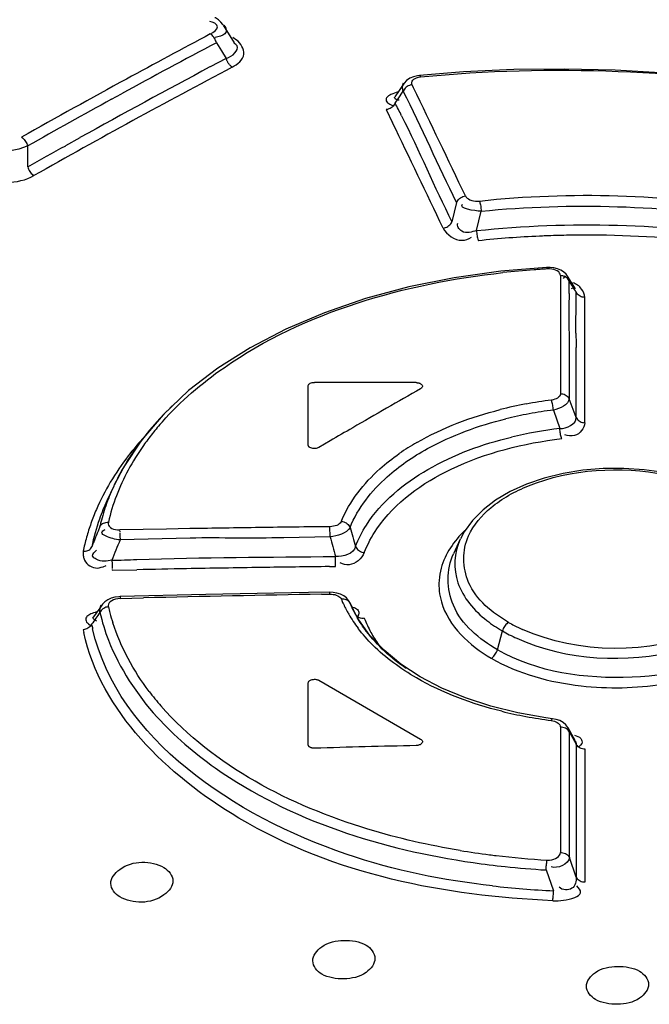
# Model space of a CAD drawing. Header units: inches. Extents: x 0 to 117, y 0 to 83.
# Tile 39 of 74: x 98.663 to 99.059, y 26.139 to 26.759. Entities that reach past the tile are written whole.
import ezdxf

# ---------------------------------------------------------------- set-up
doc = ezdxf.new("R2010")
doc.units = ezdxf.units.IN
doc.header["$LTSCALE"] = 6.431102
doc.header["$MEASUREMENT"] = 0
doc.layers.get('0').update_dxf_attribs({"linetype": 'CONTINUOUS'})

msp = doc.modelspace()

# ---------------------------------------------------------------- linework, layer by layer
at = {"color": 7, "linetype": 'CONTINUOUS'}
for p, q in [((98.79057, 26.7551), (98.79753, 26.744)), ((98.78727, 26.74767), (98.78546, 26.74732)), ((98.78632, 26.74406), (98.78958, 26.73887)), ((98.79893, 26.74575), (98.79658, 26.74731)), ((98.78958, 26.73887), (98.79251, 26.7342)), ((98.79251, 26.7342), (98.78229, 26.72878)), ((98.94171, 26.72565), (98.91399, 26.72344)), ((98.90594, 26.72023), (98.9045, 26.71858)), ((98.90449, 26.71857), (98.89868, 26.71)), ((98.90058, 26.70871), (98.90384, 26.71351)), ((98.91037, 26.71564), (98.90942, 26.71761)), ((98.72036, 26.70847), (98.72656, 26.71187)), ((98.89875, 26.70603), (98.90058, 26.70871)), ((98.89317, 26.70194), (98.89715, 26.69369)), ((98.89539, 26.70537), (98.89701, 26.70453)), ((98.69148, 26.67928), (98.7005, 26.6843)), ((98.66759, 26.66584), (98.66758, 26.67907)), ((98.93747, 26.64353), (98.93449, 26.63141)), ((98.95001, 26.62578), (98.9529, 26.63803)), ((98.99399, 26.60265), (98.96535, 26.60027)), ((99.00281, 26.59745), (99.00281, 26.58927)), ((99.00571, 26.5973), (99.00453, 26.59564)), ((99.01216, 26.5892), (99.00724, 26.59714)), ((99.00281, 26.58927), (99.0028, 26.58107)), ((99.01076, 26.58978), (99.00953, 26.58918)), ((99.00817, 26.58613), (99.00811, 26.57809)), ((99.01253, 26.56122), (99.01269, 26.58366)), ((99.01273, 26.58737), (99.0127, 26.587)), ((99.01811, 26.54891), (99.01809, 26.58376)), ((99.0028, 26.58107), (99.0028, 26.57285)), ((99.0028, 26.57285), (99.0028, 26.56462)), ((99.0028, 26.56462), (99.0028, 26.55637)), ((99.00817, 26.56153), (99.0083, 26.55302)), ((99.0028, 26.55637), (99.0028, 26.5481)), ((99.0083, 26.55302), (99.00826, 26.52001)), ((99.01268, 26.50813), (99.01262, 26.55228)), ((99.0028, 26.5481), (99.00279, 26.52321)), ((99.01814, 26.50493), (99.01811, 26.54891)), ((98.84404, 26.49088), (98.84404, 26.52802)), ((98.76884, 26.52507), (98.75281, 26.50996)), ((99.01268, 26.50813), (99.00826, 26.52001)), ((98.75281, 26.50996), (98.73917, 26.49394)), ((98.99833, 26.51286), (99.00241, 26.50121)), ((98.73917, 26.49394), (98.72802, 26.47717)), ((98.85788, 26.49346), (98.85076, 26.48929)), ((98.72802, 26.47717), (98.72182, 26.46525)), ((99.06806, 26.47348), (99.0554, 26.47529)), ((98.72172, 26.46502), (98.71744, 26.45576)), ((98.98145, 26.46626), (98.97119, 26.4616)), ((98.97119, 26.4616), (98.96201, 26.4562)), ((98.71297, 26.43955), (98.71183, 26.4367)), ((98.75495, 26.43797), (98.72559, 26.4374)), ((98.72559, 26.43689), (98.72559, 26.4363)), ((98.76963, 26.43823), (98.75495, 26.43797)), ((98.8578, 26.43314), (98.85775, 26.43947)), ((98.72563, 26.43346), (98.72568, 26.43111)), ((98.76971, 26.43231), (98.72568, 26.43111)), ((98.8578, 26.43314), (98.82864, 26.43249)), ((98.93971, 26.43156), (98.93549, 26.42242)), ((98.72058, 26.41834), (98.72063, 26.416)), ((98.86132, 26.41758), (98.86129, 26.42073)), ((98.86134, 26.4144), (98.86132, 26.41758)), ((98.715, 26.4143), (98.71687, 26.41507)), ((98.72069, 26.41257), (98.72069, 26.41206)), ((98.72069, 26.41206), (98.73631, 26.41239)), ((98.85751, 26.41435), (98.86134, 26.4144)), ((98.77962, 26.39673), (98.72581, 26.39546)), ((98.84428, 26.39797), (98.77962, 26.39673)), ((98.8577, 26.39819), (98.84428, 26.39797)), ((98.85237, 26.39695), (98.85768, 26.39704)), ((98.85768, 26.39704), (98.8577, 26.39819)), ((98.72578, 26.39426), (98.74043, 26.39463)), ((98.8703, 26.39171), (98.87044, 26.39138)), ((98.87174, 26.38841), (98.87045, 26.39138)), ((98.87045, 26.39138), (98.87233, 26.38743)), ((98.71289, 26.38828), (98.70846, 26.3818)), ((98.71416, 26.39012), (98.71289, 26.38828)), ((98.87181, 26.38826), (98.87174, 26.38841)), ((98.87584, 26.38079), (98.8718, 26.38826)), ((98.87233, 26.38743), (98.87386, 26.38427)), ((98.87366, 26.38471), (98.87385, 26.38427)), ((98.87598, 26.38501), (98.87563, 26.38394)), ((98.70578, 26.37837), (98.70719, 26.37736)), ((98.87563, 26.38394), (98.87499, 26.38295)), ((98.88292, 26.37103), (98.87584, 26.38079)), ((98.9631, 26.36206), (98.96624, 26.37384)), ((98.91459, 26.34507), (98.90239, 26.35305)), ((98.84405, 26.30234), (98.84404, 26.34097)), ((98.85077, 26.3428), (98.9148, 26.30584)), ((98.92822, 26.33793), (98.91459, 26.34507)), ((98.9431, 26.33171), (98.92822, 26.33793)), ((98.95907, 26.32648), (98.9431, 26.33171)), ((98.97593, 26.32229), (98.95907, 26.32648)), ((98.99349, 26.3192), (98.97593, 26.32229)), ((98.99786, 26.31861), (98.99349, 26.3192)), ((99.00273, 26.31329), (99.00273, 26.30458)), ((99.0076, 26.31287), (99.00767, 26.31275)), ((99.01208, 26.30494), (99.00761, 26.31285)), ((99.0084, 26.30566), (99.0084, 26.31017)), ((99.00273, 26.30458), (99.00273, 26.29586)), ((99.0084, 26.30146), (99.0084, 26.30566)), ((99.00844, 26.23128), (99.0084, 26.30146)), ((99.01264, 26.30312), (99.01263, 26.30267)), ((99.01263, 26.30267), (99.01263, 26.29344)), ((99.01542, 26.30207), (99.01445, 26.30117)), ((99.01615, 26.30307), (99.01542, 26.30207)), ((99.01829, 26.29803), (99.01829, 26.29953)), ((99.01834, 26.21591), (99.01829, 26.29803)), ((99.00273, 26.29586), (99.00272, 26.28712)), ((99.01263, 26.29344), (99.01263, 26.2842)), ((99.00272, 26.28712), (99.00272, 26.27837)), ((99.01263, 26.2842), (99.01261, 26.21901)), ((99.00272, 26.27837), (99.00271, 26.23438)), ((99.01261, 26.21901), (99.00844, 26.23128)), ((98.99377, 26.22343), (98.99842, 26.21034))]:
    msp.add_line(p, q, dxfattribs=at)
for points in [[(98.79062, 26.75503), (98.79032, 26.75547), (98.78907, 26.757), (98.78754, 26.75838), (98.78576, 26.75961), (98.78543, 26.7598)], [(98.78632, 26.74406), (98.78611, 26.7448), (98.78583, 26.74554), (98.78549, 26.74627), (98.78509, 26.74695), (98.78466, 26.74758), (98.78417, 26.74817), (98.78364, 26.74872), (98.78307, 26.74918), (98.7825, 26.74956)], [(98.7938, 26.73119), (98.79361, 26.73151), (98.79342, 26.73183), (98.79325, 26.73216), (98.79309, 26.73249), (98.79295, 26.73283), (98.79281, 26.73317), (98.7927, 26.73351), (98.79259, 26.73386), (98.79251, 26.7342)], [(98.79631, 26.7287), (98.79601, 26.72889), (98.79571, 26.7291), (98.79541, 26.72934), (98.79512, 26.7296), (98.79484, 26.72988), (98.79456, 26.73018), (98.7943, 26.73051), (98.79404, 26.73084), (98.7938, 26.73119)], [(99.13257, 26.71827), (99.10094, 26.72213), (99.06911, 26.72496), (99.03717, 26.72675), (99.00522, 26.72747), (98.97337, 26.72711), (98.94171, 26.72565)], [(98.914, 26.72344), (98.9129, 26.7233), (98.91028, 26.72267), (98.90794, 26.72165), (98.90594, 26.72023)], [(98.90942, 26.71761), (98.90919, 26.71841), (98.90919, 26.71916), (98.90939, 26.71985), (98.90984, 26.7205), (98.9105, 26.72109), (98.91133, 26.72159), (98.91231, 26.72199), (98.91347, 26.72229), (98.91479, 26.7225)], [(98.914, 26.72344), (98.91406, 26.72343), (98.91423, 26.72335), (98.91441, 26.72316), (98.9146, 26.72288), (98.91479, 26.7225)], [(98.90942, 26.71761), (98.90862, 26.71746), (98.90783, 26.71722), (98.90705, 26.71689), (98.90634, 26.71648), (98.9057, 26.71601), (98.90511, 26.71546), (98.90458, 26.71485), (98.90416, 26.71419), (98.90384, 26.71351)], [(98.89875, 26.70603), (98.89843, 26.70536), (98.89801, 26.70471), (98.8975, 26.7041), (98.89691, 26.70356), (98.89627, 26.70308), (98.89557, 26.70267), (98.89479, 26.70233), (98.89398, 26.70208), (98.89317, 26.70194)], [(98.66368, 26.68452), (98.66424, 26.68415), (98.6648, 26.68369), (98.66534, 26.68316), (98.66584, 26.68257), (98.66629, 26.68194), (98.6667, 26.68126), (98.66706, 26.68054), (98.66735, 26.6798), (98.66758, 26.67907)], [(98.66759, 26.66584), (98.66781, 26.6651), (98.66811, 26.66436), (98.66847, 26.66365), (98.66887, 26.66297), (98.66933, 26.66234), (98.66982, 26.66175), (98.67035, 26.66122), (98.67091, 26.66076), (98.67148, 26.66039)], [(98.93746, 26.64353), (98.93778, 26.6442), (98.93821, 26.64485), (98.93872, 26.64546), (98.93931, 26.646), (98.93994, 26.64647), (98.94065, 26.64688), (98.94141, 26.64721), (98.9422, 26.64745), (98.943, 26.6476)], [(98.943, 26.6476), (98.94346, 26.64689), (98.94408, 26.64626), (98.94485, 26.64571), (98.94582, 26.64523), (98.94695, 26.64483), (98.94812, 26.64455), (98.9493, 26.64439), (98.95053, 26.64435), (98.95181, 26.64441)], [(98.95181, 26.64441), (98.95198, 26.64393), (98.95215, 26.64334), (98.95231, 26.64269), (98.95245, 26.64198), (98.95258, 26.64125), (98.95269, 26.64046), (98.95278, 26.63964), (98.95285, 26.63883), (98.9529, 26.63803)], [(98.92896, 26.62734), (98.92976, 26.62749), (98.93055, 26.62773), (98.93131, 26.62806), (98.93201, 26.62847), (98.93265, 26.62894), (98.93323, 26.62948), (98.93375, 26.63009), (98.93417, 26.63074), (98.93449, 26.63141)], [(98.95001, 26.62578), (98.95006, 26.62499), (98.95014, 26.62418), (98.95023, 26.62337), (98.95035, 26.62259), (98.95048, 26.62186), (98.95064, 26.62115), (98.9508, 26.62049), (98.95098, 26.6199), (98.95117, 26.61941)], [(98.99866, 26.60238), (98.99623, 26.60266), (98.99399, 26.60265)], [(98.99447, 26.60166), (98.99436, 26.60205), (98.99425, 26.60235), (98.99414, 26.60255), (98.99403, 26.60265), (98.99399, 26.60265)], [(99.00281, 26.59745), (99.00265, 26.59831), (99.00227, 26.59908), (99.00166, 26.59976), (99.00079, 26.60038), (98.99971, 26.60091), (98.99852, 26.6013), (98.99727, 26.60155), (98.99592, 26.60167), (98.99447, 26.60166)], [(99.00298, 26.60094), (99.00092, 26.6018), (98.99866, 26.60238)], [(98.96535, 26.60027), (98.93589, 26.59613), (98.90741, 26.59036), (98.88012, 26.58301), (98.85426, 26.57413), (98.83002, 26.5638), (98.80759, 26.55211), (98.78715, 26.53917), (98.76884, 26.52507)], [(99.00821, 26.59422), (99.00789, 26.59482), (99.00748, 26.59538), (99.00698, 26.59589), (99.00641, 26.59633), (99.00579, 26.59671), (99.0051, 26.59701), (99.00436, 26.59724), (99.00359, 26.59739), (99.00281, 26.59745)], [(99.00727, 26.59708), (99.00628, 26.59843), (99.00478, 26.59981), (99.00298, 26.60094)], [(99.00849, 26.59364), (99.00816, 26.59513), (99.00741, 26.59685), (99.00727, 26.59708)], [(99.01809, 26.58376), (99.01731, 26.58383), (99.01654, 26.58397), (99.01579, 26.58421), (99.01511, 26.58451), (99.01449, 26.58488), (99.01392, 26.58533), (99.01342, 26.58584), (99.01301, 26.5864), (99.0127, 26.587)], [(98.84404, 26.52802), (98.84411, 26.52842), (98.84428, 26.52879), (98.84454, 26.52912), (98.84491, 26.52944), (98.84537, 26.52972), (98.84591, 26.52995), (98.84652, 26.53012), (98.84721, 26.53023), (98.84798, 26.53029)], [(98.91201, 26.53012), (98.91236, 26.53011), (98.9127, 26.53008), (98.91303, 26.53004), (98.91336, 26.52998), (98.91367, 26.5299), (98.91398, 26.52981), (98.91426, 26.5297), (98.91454, 26.52958), (98.91479, 26.52945)], [(98.91479, 26.52945), (98.91523, 26.52913), (98.91557, 26.52881), (98.9158, 26.52846), (98.91592, 26.52809), (98.91594, 26.52771), (98.91584, 26.52733), (98.91561, 26.52696), (98.91526, 26.52661), (98.91479, 26.52626)], [(99.00279, 26.52321), (99.00271, 26.52258), (99.00248, 26.52199), (99.00211, 26.52144), (99.0016, 26.52092), (99.00095, 26.52044), (99.00017, 26.52003), (98.99926, 26.51968), (98.99823, 26.5194), (98.99708, 26.51919)], [(99.00279, 26.52321), (99.00358, 26.52315), (99.00436, 26.52301), (99.00511, 26.52279), (99.00581, 26.52248), (99.00644, 26.52212), (99.00701, 26.52168), (99.00752, 26.52116), (99.00794, 26.5206), (99.00826, 26.52001)], [(98.99833, 26.51286), (98.99826, 26.51365), (98.99817, 26.51446), (98.99806, 26.51526), (98.99793, 26.51604), (98.99779, 26.51677), (98.99763, 26.51747), (98.99745, 26.51812), (98.99727, 26.5187), (98.99708, 26.51919)], [(99.01268, 26.50813), (99.013, 26.50753), (99.01341, 26.50697), (99.01392, 26.50646), (99.0145, 26.50602), (99.01513, 26.50565), (99.01582, 26.50535), (99.01657, 26.50512), (99.01736, 26.50498), (99.01814, 26.50493)], [(99.00356, 26.49487), (99.00339, 26.49536), (99.00322, 26.49594), (99.00306, 26.4966), (99.00291, 26.4973), (99.00278, 26.49803), (99.00266, 26.4988), (99.00256, 26.49961), (99.00247, 26.50042), (99.00241, 26.50121)], [(98.8452, 26.48926), (98.84496, 26.48941), (98.84475, 26.48957), (98.84457, 26.48974), (98.84441, 26.48991), (98.84428, 26.4901), (98.84418, 26.49029), (98.8441, 26.49048), (98.84406, 26.49068), (98.84404, 26.49088)], [(98.85076, 26.48929), (98.8502, 26.48902), (98.84961, 26.48882), (98.84899, 26.48869), (98.84833, 26.48862), (98.84763, 26.48862), (98.84697, 26.48868), (98.84635, 26.48881), (98.84576, 26.489), (98.8452, 26.48926)], [(99.0554, 26.47529), (99.04259, 26.47615), (99.02972, 26.47606), (99.01695, 26.475), (99.00451, 26.473), (98.99262, 26.47008), (98.98145, 26.46626)], [(98.96201, 26.4562), (98.95405, 26.45013), (98.94742, 26.44346), (98.9422, 26.43626), (98.93979, 26.43173)], [(98.71297, 26.43955), (98.71328, 26.4401), (98.71369, 26.44061), (98.71419, 26.44106), (98.71475, 26.44145), (98.71537, 26.44175), (98.71605, 26.44199), (98.71679, 26.44216), (98.71755, 26.44224), (98.71833, 26.44223)], [(98.71833, 26.44223), (98.71828, 26.44131), (98.71847, 26.44047), (98.71891, 26.43971), (98.71962, 26.43902), (98.72057, 26.43841), (98.72165, 26.43794), (98.72283, 26.43762), (98.72414, 26.43744), (98.72559, 26.4374)], [(98.86494, 26.4429), (98.8646, 26.44227), (98.86415, 26.4417), (98.86357, 26.44118), (98.86286, 26.44071), (98.86203, 26.4403), (98.8611, 26.43997), (98.86008, 26.43972), (98.85897, 26.43955), (98.85775, 26.43947)], [(98.86494, 26.4429), (98.86572, 26.44275), (98.86649, 26.44252), (98.86724, 26.4422), (98.86793, 26.44181), (98.86856, 26.44137), (98.86913, 26.44086), (98.86965, 26.44028), (98.87008, 26.43965), (98.8704, 26.439)], [(98.7256, 26.43564), (98.72561, 26.43494), (98.72563, 26.43346)], [(98.70251, 26.42398), (98.70328, 26.42398), (98.70404, 26.42407), (98.70477, 26.42424), (98.70545, 26.42448), (98.70606, 26.42479), (98.70663, 26.42518), (98.70713, 26.42563), (98.70755, 26.42615), (98.70786, 26.42671)], [(98.87386, 26.42699), (98.87418, 26.42635), (98.87461, 26.42574), (98.87512, 26.42517), (98.8757, 26.42466), (98.87633, 26.42422), (98.87702, 26.42383), (98.87778, 26.42352), (98.87856, 26.42329), (98.87934, 26.42315)], [(98.72063, 26.416), (98.72067, 26.41382), (98.72068, 26.41316)], [(98.85768, 26.39704), (98.85879, 26.397), (98.85984, 26.39689), (98.86082, 26.39669), (98.86175, 26.3964), (98.86262, 26.39603), (98.86337, 26.39557), (98.864, 26.39505), (98.86452, 26.39444), (98.86493, 26.39376)], [(98.86643, 26.39595), (98.86441, 26.39699), (98.86215, 26.39772), (98.8598, 26.3981), (98.8577, 26.39819)], [(98.72581, 26.39546), (98.7249, 26.39541), (98.72238, 26.39507), (98.72003, 26.39441), (98.71791, 26.39345), (98.71606, 26.39218), (98.71456, 26.39065), (98.71413, 26.39007)], [(98.72578, 26.39426), (98.72421, 26.39412), (98.72281, 26.39386), (98.72157, 26.39346), (98.72047, 26.3929), (98.71953, 26.39221), (98.71883, 26.39148), (98.71841, 26.39072), (98.71824, 26.38991), (98.71832, 26.38905)], [(98.72581, 26.39546), (98.7258, 26.39543), (98.72579, 26.39531), (98.72578, 26.39506), (98.72578, 26.39471), (98.72578, 26.39426)], [(98.87044, 26.39138), (98.87012, 26.39194), (98.8697, 26.39245), (98.86919, 26.39289), (98.86861, 26.39325), (98.86797, 26.39352), (98.86727, 26.39372), (98.86651, 26.39382), (98.86572, 26.39384), (98.86493, 26.39376)], [(98.8703, 26.39171), (98.86952, 26.39305), (98.86814, 26.39464), (98.86643, 26.39595)], [(98.71832, 26.38905), (98.71755, 26.38892), (98.7168, 26.38872), (98.71607, 26.38843), (98.7154, 26.38808), (98.71479, 26.38768), (98.71423, 26.38721), (98.71374, 26.38668), (98.71334, 26.38611), (98.71302, 26.38552)], [(98.87938, 26.38183), (98.87859, 26.38176), (98.8778, 26.38178), (98.87704, 26.3819), (98.87633, 26.3821), (98.87569, 26.38238), (98.87511, 26.38275), (98.8746, 26.38319), (98.87417, 26.38371), (98.87385, 26.38427)], [(98.70783, 26.37811), (98.70751, 26.37752), (98.70711, 26.37696), (98.70662, 26.37644), (98.70606, 26.37597)], [(98.97009, 26.37924), (98.96955, 26.37887), (98.96901, 26.37843), (98.96849, 26.3779), (98.968, 26.37732), (98.96754, 26.3767), (98.96713, 26.37602), (98.96677, 26.3753), (98.96647, 26.37457), (98.96624, 26.37384)], [(98.70606, 26.37597), (98.70545, 26.37558), (98.70478, 26.37523), (98.70405, 26.37496), (98.70329, 26.37476), (98.70253, 26.37464)], [(98.90239, 26.35305), (98.89179, 26.36174), (98.88292, 26.37103)], [(98.95926, 26.35667), (98.9598, 26.35703), (98.96034, 26.35748), (98.96086, 26.358), (98.96135, 26.35858), (98.9618, 26.35921), (98.96221, 26.35989), (98.96258, 26.3606), (98.96287, 26.36133), (98.9631, 26.36206)], [(98.84404, 26.34097), (98.84408, 26.34129), (98.84418, 26.3416), (98.84434, 26.34189), (98.84457, 26.34217), (98.84486, 26.34243), (98.84519, 26.34267), (98.84558, 26.34288), (98.84601, 26.34307), (98.84647, 26.34322), (98.84696, 26.34333), (98.84747, 26.3434), (98.84798, 26.34343), (98.84849, 26.34342), (98.849, 26.34338), (98.84949, 26.34329), (98.84994, 26.34317), (98.85036, 26.343), (98.85077, 26.3428)], [(98.99701, 26.31751), (98.9972, 26.31793), (98.99739, 26.31826), (98.99757, 26.31848), (98.99775, 26.31859), (98.99786, 26.31861)], [(98.99701, 26.31751), (98.99807, 26.31732), (98.99903, 26.31706), (98.9999, 26.31673), (99.00069, 26.31631), (99.00139, 26.31583), (99.00195, 26.31528), (99.00235, 26.31468), (99.00261, 26.31401), (99.00273, 26.31329)], [(99.00233, 26.31741), (99.00007, 26.31818), (98.99786, 26.31861)], [(99.00767, 26.31275), (99.00745, 26.31314), (99.00615, 26.31481), (99.00442, 26.31626), (99.00233, 26.31741)], [(99.0084, 26.31017), (99.00807, 26.31076), (99.00764, 26.31132), (99.00712, 26.31183), (99.00651, 26.31227), (99.00585, 26.31263), (99.00512, 26.31293), (99.00434, 26.31314), (99.00353, 26.31326), (99.00273, 26.31329)], [(99.00869, 26.30962), (99.0083, 26.3113), (99.00767, 26.31275)], [(98.9148, 26.30584), (98.91514, 26.30561), (98.91543, 26.30536), (98.91565, 26.30509), (98.91581, 26.30481), (98.91591, 26.3045), (98.91595, 26.3042), (98.91591, 26.30389), (98.91581, 26.30358), (98.91565, 26.30329), (98.91542, 26.303), (98.91513, 26.30274), (98.9148, 26.30249), (98.91441, 26.30228), (98.91398, 26.3021), (98.91352, 26.30195), (98.91304, 26.30184), (98.91254, 26.30177), (98.91201, 26.30174)], [(98.8452, 26.30068), (98.84496, 26.30083), (98.84476, 26.30099), (98.84457, 26.30116), (98.84441, 26.30134), (98.84428, 26.30153), (98.84418, 26.30172), (98.84411, 26.30192), (98.84406, 26.30213), (98.84405, 26.30234)], [(98.84798, 26.30006), (98.84763, 26.30006), (98.84729, 26.30008), (98.84696, 26.30011), (98.84664, 26.30017), (98.84632, 26.30024), (98.84601, 26.30033), (98.84573, 26.30043), (98.84545, 26.30055), (98.8452, 26.30068)], [(99.01829, 26.29953), (99.01748, 26.29956), (99.01668, 26.29969), (99.01591, 26.2999), (99.01519, 26.30019), (99.01454, 26.30055), (99.01394, 26.30098), (99.01341, 26.30149), (99.01296, 26.30206), (99.01263, 26.30267)], [(98.99377, 26.22343), (98.9938, 26.22419), (98.99384, 26.22498), (98.99389, 26.22576), (98.99395, 26.22651), (98.99403, 26.22723), (98.99411, 26.22792), (98.9942, 26.22857), (98.9943, 26.22915), (98.9944, 26.22966)], [(98.9944, 26.22966), (98.99591, 26.22967), (98.9973, 26.22983), (98.99857, 26.23013), (98.99975, 26.2306), (99.00081, 26.23121), (99.00164, 26.2319), (99.00222, 26.23265), (99.00258, 26.23348), (99.00271, 26.23438)], [(99.00271, 26.23438), (99.00353, 26.23436), (99.00434, 26.23424), (99.00514, 26.23403), (99.00587, 26.23374), (99.00653, 26.23339), (99.00713, 26.23295), (99.00767, 26.23244), (99.00811, 26.23188), (99.00844, 26.23128)], [(99.01261, 26.21901), (99.01294, 26.21841), (99.01338, 26.21785), (99.01391, 26.21735), (99.01451, 26.21692), (99.01516, 26.21656), (99.01589, 26.21627), (99.01669, 26.21606), (99.01751, 26.21594), (99.01834, 26.21591)], [(98.9979, 26.20411), (98.998, 26.20462), (98.99808, 26.20521), (98.99816, 26.20586), (98.99823, 26.20655), (98.99829, 26.20726), (98.99834, 26.20802), (98.99838, 26.2088), (98.99841, 26.20958), (98.99842, 26.21034)]]:
    msp.add_lwpolyline(points, dxfattribs=at)
for centre, radius, start, end in [((101.10615, 22.36567), 4.95499, 117.91635, 118.70118), ((101.10465, 22.36636), 4.96032, 117.91403, 118.60637), ((101.12987, 22.31622), 4.99154, 117.87234, 119.5058), ((101.11617, 22.34004), 4.97072, 118.00362, 119.07676), ((101.15215, 22.27955), 5.05928, 118.60789, 119.46314), ((78.72344, 16.99345), 22.4061, 25.522891, 25.715842), ((101.16641, 22.25571), 5.08038, 118.78148, 119.4629), ((98.09263, 26.28815), 0.908, 26.83551, 27.40188), ((78.68194, 16.959), 22.43699, 25.525363, 25.71326), ((99.01799, 25.98639), 0.63654, 92.55171, 96.02545), ((99.01879, 25.97185), 0.6511, 92.2357, 92.56539), ((99.01892, 25.96843), 0.65452, 91.08701, 92.23508), ((99.01898, 25.94912), 0.67383, 84.20531, 91.06151), ((99.02368, 26.08129), 0.52119, 94.11856, 96.28867), ((99.02414, 26.07539), 0.52711, 93.7096, 94.1224), ((99.02423, 26.074), 0.5285, 93.22813, 93.70959), ((98.06197, 26.59424), 0.94624, 359.50915, 359.99914), ((96.54718, 25.06188), 2.8991, 31.74001, 31.90815), ((98.32264, 26.58724), 0.69006, 359.70309, 359.98004), ((99.77511, 26.57243), 0.76702, 179.57678, 180.18641), ((99.87488, 26.57414), 0.8668, 180.27784, 180.83307), ((99.8566, 26.56484), 0.84407, 180.24563, 180.85257), ((98.84407, 12.98964), 13.54065, 89.712504, 89.983438), ((101.47728, 22.01407), 5.18904, 119.59241, 120.13591), ((98.89628, 26.37191), 0.19891, 132.60757, 138.46052), ((99.02989, 26.25399), 0.26718, 100.50511, 104.09028), ((99.0342, 26.23107), 0.29049, 97.34276, 100.51803), ((99.02866, 26.26227), 0.25239, 100.39457, 103.82064), ((99.03111, 26.24916), 0.26573, 97.08545, 100.40278), ((98.88512, 26.38786), 0.17744, 138.4552, 141.62206), ((98.87619, 26.39493), 0.16605, 141.6226, 144.83704), ((101.50583, 21.96477), 5.24602, 120.13525, 120.31511), ((99.03163, 26.24588), 0.257, 96.52724, 103.41173), ((98.86525, 26.40251), 0.15274, 144.79859, 151.63964), ((98.87874, 26.37026), 0.18657, 138.22591, 142.42506), ((98.98882, 26.35975), 0.15314, 119.92904, 124.81506), ((98.86491, 26.38076), 0.1692, 142.38738, 149.19843), ((98.85206, 26.4049), 0.14354, 151.83644, 155.14842), ((98.85228, 26.40953), 0.138, 151.64464, 159.0108), ((98.84847, 26.39058), 0.15005, 149.20216, 156.57503), ((98.84751, 26.40703), 0.13852, 155.25103, 156.91598), ((98.84944, 26.39491), 0.14534, 152.80809, 155.11108), ((98.84401, 26.40851), 0.13471, 156.9118, 159.52217), ((98.8407, 26.41399), 0.12559, 159.02128, 167.00663), ((98.84303, 26.39782), 0.1383, 155.23233, 160.41744), ((98.83793, 26.41073), 0.12824, 159.50022, 165.18716), ((98.83762, 26.39544), 0.13817, 156.63473, 160.50117), ((98.8316, 26.39757), 0.13178, 160.50159, 164.49157), ((98.83364, 26.4011), 0.12836, 160.39503, 168.49208), ((98.83211, 26.41231), 0.12222, 166.38046, 167.12144), ((98.83326, 26.41203), 0.1234, 165.21869, 166.37976), ((101.00887, 25.51889), 2.47362, 158.22033, 158.4693), ((99.00397, 12.89914), 13.54112, 90.805139, 90.991571), ((99.00401, 12.89642), 13.54384, 90.618732, 90.805149), ((101.3013, 27.13254), 2.5279, 195.92347, 196.20687), ((98.82618, 26.39907), 0.12616, 164.49227, 168.61286), ((101.03351, 25.50133), 2.48808, 158.05649, 158.37305), ((101.27473, 27.10487), 2.50854, 195.53207, 195.82652), ((98.69279, 27.60087), 1.18285, 271.34605, 272.10383), ((99.01491, 12.92474), 13.49053, 91.050583, 91.183331), ((99.01499, 12.92027), 13.495, 90.8515, 91.050582), ((99.01507, 12.9152), 13.50007, 90.668719, 90.851497), ((98.96622, 26.40287), 0.0399, 164.72007, 175.93186), ((99.07564, 12.89089), 13.5079, 90.947053, 91.421984), ((98.93518, 26.42286), 0.07605, 202.50381, 204.58078), ((98.93675, 26.42357), 0.07776, 204.578, 205.88163), ((99.62315, 25.74184), 1.11474, 144.73034, 145.19556), ((98.83763, 26.41452), 0.12794, 193.0996, 201.30748), ((98.84484, 26.41916), 0.13005, 193.3859, 195.14328), ((98.84684, 26.41971), 0.13213, 195.14637, 197.99777), ((98.93857, 26.42447), 0.0798, 205.88673, 208.34446), ((98.94069, 26.4256), 0.0822, 208.34106, 210.07563), ((98.94549, 26.42849), 0.0878, 210.13478, 217.12176), ((98.93862, 26.41933), 0.07369, 204.93961, 208.41587), ((98.94147, 26.42085), 0.07691, 208.40278, 209.97936), ((98.8293, 26.40253), 0.1239, 191.36497, 192.74123), ((98.94688, 26.40785), 0.07234, 201.08043, 208.82378), ((99.02055, 26.46859), 0.10262, 240.54432, 242.86673), ((98.82558, 26.39954), 0.12554, 191.44011, 192.29428), ((98.9519, 26.41059), 0.07807, 208.81485, 215.41365), ((99.0151, 26.45851), 0.09776, 240.01378, 242.9137), ((99.02382, 26.47499), 0.10981, 242.87267, 245.81876), ((99.01965, 26.4674), 0.10774, 242.91153, 245.6914), ((98.8811, 26.43994), 0.17218, 217.19817, 221.13776), ((99.0372, 26.53029), 0.19218, 263.58502, 278.99567), ((99.03011, 26.5845), 0.269, 256.16813, 259.48803), ((99.03453, 26.60807), 0.29297, 259.47951, 262.6413), ((102.50852, 28.28043), 4.01656, 209.3758, 209.49865), ((99.23161, 12.84411), 13.46142, 91.360428, 91.633044), ((99.02187, 26.73747), 0.50847, 260.69023, 262.79161), ((99.02424, 26.75547), 0.52662, 262.78163, 263.24482), ((99.02681, 26.77875), 0.55005, 263.26404, 266.62176), ((99.02232, 26.74031), 0.51764, 261.73058, 263.96421), ((99.02411, 26.7572), 0.53463, 263.96388, 266.74756), ((99.02244, 26.74866), 0.53885, 263.35036, 267.44528)]:
    msp.add_arc(centre, radius, start, end, dxfattribs=at)
for points, knots in [([(98.7825, 26.74955), (98.78434, 26.75058), (98.78988, 26.75385), (98.78413, 26.75725), (98.78213, 26.75745)], [0, 0, 0, 0, 0.512266, 1, 1, 1, 1]), ([(98.79101, 26.75512), (98.79198, 26.75401), (98.79394, 26.74982), (98.78926, 26.74814), (98.78727, 26.74767)], [0, 0, 0, 0, 0.419277, 1, 1, 1, 1]), ([(98.79631, 26.7287), (98.79952, 26.73039), (98.80652, 26.73605), (98.8016, 26.74372), (98.79893, 26.74575)], [0, 0, 0, 0, 0.519447, 1, 1, 1, 1]), ([(98.79928, 26.74201), (98.79908, 26.74234), (98.79848, 26.74301), (98.79772, 26.74348), (98.79729, 26.74371)], [0, 0, 0, 0, 0.440468, 1, 1, 1, 1]), ([(98.7925, 26.7342), (98.79452, 26.73494), (98.7978, 26.73634), (98.80007, 26.74069), (98.79928, 26.74201)], [0, 0, 0, 0, 0.582944, 1, 1, 1, 1]), ([(98.90063, 26.71304), (98.89909, 26.71263), (98.89653, 26.71178), (98.89399, 26.71034), (98.89334, 26.70938)], [0, 0, 0, 0, 0.577172, 1, 1, 1, 1]), ([(98.90384, 26.71351), (98.90358, 26.71436), (98.90332, 26.71613), (98.9036, 26.71794), (98.90396, 26.71875)], [0, 0, 0, 0, 0.498787, 1, 1, 1, 1]), ([(98.89334, 26.70938), (98.89298, 26.70885), (98.89284, 26.70686), (98.89451, 26.70589), (98.89539, 26.70537)], [0, 0, 0, 0, 0.384382, 1, 1, 1, 1]), ([(98.89816, 26.70996), (98.89811, 26.70956), (98.89918, 26.70843), (98.90042, 26.70824), (98.90126, 26.70806)], [0, 0, 0, 0, 0.318897, 1, 1, 1, 1]), ([(98.92896, 26.62734), (98.93121, 26.62321), (98.93822, 26.61807), (98.94501, 26.62049), (98.94677, 26.62159)], [0, 0, 0, 0, 0.693438, 1, 1, 1, 1]), ([(98.95001, 26.62578), (98.947, 26.62503), (98.94179, 26.62268), (98.93726, 26.6289), (98.93831, 26.63039)], [0, 0, 0, 0, 0.62954, 1, 1, 1, 1]), ([(98.75231, 26.50554), (98.76371, 26.51841), (98.82446, 26.57013), (98.90516, 26.59257), (98.96659, 26.59934)], [0, 0, 0, 0, 0.217665, 1, 1, 1, 1]), ([(99.01809, 26.58376), (99.01794, 26.58565), (99.01626, 26.58965), (99.01269, 26.59238), (99.01052, 26.59295)], [0, 0, 0, 0, 0.457688, 1, 1, 1, 1]), ([(98.90559, 26.48021), (98.90995, 26.48325), (98.92946, 26.49526), (98.95132, 26.50315), (98.96837, 26.50736)], [0, 0, 0, 0, 0.232009, 1, 1, 1, 1]), ([(99.01814, 26.50493), (99.01806, 26.50145), (99.01324, 26.49555), (99.00752, 26.49677), (99.00559, 26.4973)], [0, 0, 0, 0, 0.634376, 1, 1, 1, 1]), ([(98.86494, 26.4429), (98.87018, 26.4555), (98.8823, 26.471), (98.89714, 26.48252), (98.90138, 26.48548)], [0, 0, 0, 0, 0.725285, 1, 1, 1, 1]), ([(98.8704, 26.43901), (98.87536, 26.45124), (98.88717, 26.46619), (98.9015, 26.47735), (98.90559, 26.48021)], [0, 0, 0, 0, 0.725425, 1, 1, 1, 1]), ([(98.87386, 26.42699), (98.87562, 26.43171), (98.88594, 26.45182), (98.90427, 26.46679), (98.91932, 26.47549)], [0, 0, 0, 0, 0.224594, 1, 1, 1, 1]), ([(98.87934, 26.42315), (98.88141, 26.42844), (98.89368, 26.45127), (98.91607, 26.46711), (98.93409, 26.47576)], [0, 0, 0, 0, 0.221071, 1, 1, 1, 1]), ([(98.72568, 26.43111), (98.72252, 26.43157), (98.71917, 26.43218), (98.71312, 26.43552), (98.71539, 26.4373), (98.71626, 26.43765)], [0, 0, 0, 0, 0.626058, 0.816902, 1, 1, 1, 1]), ([(98.97009, 26.37924), (98.9599, 26.38527), (98.94141, 26.39993), (98.9409, 26.42479), (98.94493, 26.43366)], [0, 0, 0, 0, 0.548565, 1, 1, 1, 1]), ([(98.70251, 26.42398), (98.70242, 26.42328), (98.70242, 26.42179), (98.70271, 26.42032), (98.70293, 26.41957)], [0, 0, 0, 0, 0.474019, 1, 1, 1, 1]), ([(98.72058, 26.41834), (98.71737, 26.41771), (98.71305, 26.41715), (98.7071, 26.42126), (98.70978, 26.42382), (98.71094, 26.42471)], [0, 0, 0, 0, 0.564856, 0.74835, 1, 1, 1, 1]), ([(98.87934, 26.42315), (98.87785, 26.41939), (98.87209, 26.41428), (98.86596, 26.41585), (98.86418, 26.41662)], [0, 0, 0, 0, 0.6766, 1, 1, 1, 1]), ([(98.9631, 26.36206), (98.95175, 26.36861), (98.9314, 26.3851), (98.93098, 26.4126), (98.93549, 26.42242)], [0, 0, 0, 0, 0.547986, 1, 1, 1, 1]), ([(98.70293, 26.41957), (98.70385, 26.41654), (98.70867, 26.41243), (98.71348, 26.41376), (98.715, 26.4143)], [0, 0, 0, 0, 0.663688, 1, 1, 1, 1]), ([(98.92642, 26.4057), (98.9261, 26.40118), (98.92839, 26.38045), (98.94558, 26.36457), (98.95926, 26.35667)], [0, 0, 0, 0, 0.223196, 1, 1, 1, 1]), ([(98.93823, 26.4042), (98.9415, 26.39476), (98.95128, 26.38343), (98.96284, 26.3758), (98.96624, 26.37384)], [0, 0, 0, 0, 0.717841, 1, 1, 1, 1]), ([(99.14548, 26.40428), (99.14477, 26.3915), (99.11765, 26.35508), (99.04674, 26.33952), (98.98809, 26.34763), (98.9631, 26.36206)], [0, 0, 0, 0, 0.18499, 0.582817, 1, 1, 1, 1]), ([(98.71089, 26.38582), (98.70968, 26.38548), (98.70756, 26.38476), (98.70555, 26.38362), (98.70487, 26.38291)], [0, 0, 0, 0, 0.562259, 1, 1, 1, 1]), ([(98.71302, 26.38552), (98.71293, 26.38628), (98.713, 26.38789), (98.71345, 26.38944), (98.7138, 26.39019)], [0, 0, 0, 0, 0.48011, 1, 1, 1, 1]), ([(98.87221, 26.38885), (98.87325, 26.3885), (98.87514, 26.38785), (98.8761, 26.38582), (98.87598, 26.38501)], [0, 0, 0, 0, 0.571939, 1, 1, 1, 1]), ([(98.70487, 26.38291), (98.70435, 26.38237), (98.70354, 26.38047), (98.70501, 26.37901), (98.70578, 26.37837)], [0, 0, 0, 0, 0.427622, 1, 1, 1, 1]), ([(98.70862, 26.38184), (98.70877, 26.38152), (98.70952, 26.38086), (98.71039, 26.3805), (98.71094, 26.3803)], [0, 0, 0, 0, 0.382686, 1, 1, 1, 1]), ([(98.88062, 26.37374), (98.87956, 26.37514), (98.87754, 26.37798), (98.87571, 26.38093), (98.87485, 26.38242)], [0, 0, 0, 0, 0.505715, 1, 1, 1, 1]), ([(98.9979, 26.20411), (98.9299, 26.20721), (98.81045, 26.22925), (98.7137, 26.32329), (98.70291, 26.37281)], [0, 0, 0, 0, 0.573215, 1, 1, 1, 1]), ([(98.96004, 26.21343), (98.92887, 26.21707), (98.83074, 26.23581), (98.72414, 26.30578), (98.70845, 26.3752)], [0, 0, 0, 0, 0.306002, 1, 1, 1, 1]), ([(98.9753, 26.36921), (99.00655, 26.35508), (99.05605, 26.35273), (99.09874, 26.3678), (99.10825, 26.37288)], [0, 0, 0, 0, 0.760721, 1, 1, 1, 1]), ([(98.93962, 26.2357), (98.92005, 26.23891), (98.8518, 26.2544), (98.78465, 26.28861), (98.75143, 26.32668)], [0, 0, 0, 0, 0.281811, 1, 1, 1, 1]), ([(98.749, 26.31969), (98.75986, 26.30768), (98.81648, 26.25933), (98.89082, 26.23635), (98.94787, 26.22805)], [0, 0, 0, 0, 0.219318, 1, 1, 1, 1]), ([(99.00753, 26.3127), (99.00778, 26.31231), (99.00819, 26.3115), (99.00837, 26.3106), (99.0084, 26.31017)], [0, 0, 0, 0, 0.512301, 1, 1, 1, 1]), ([(99.01159, 26.3083), (99.01303, 26.3078), (99.0157, 26.30711), (99.01663, 26.30398), (99.01615, 26.30307)], [0, 0, 0, 0, 0.597023, 1, 1, 1, 1]), ([(99.01184, 26.30486), (99.01204, 26.30458), (99.01239, 26.30404), (99.01258, 26.30341), (99.01262, 26.30312)], [0, 0, 0, 0, 0.53556, 1, 1, 1, 1]), ([(98.72549, 26.20647), (98.72261, 26.20824), (98.71719, 26.21519), (98.72941, 26.23002), (98.74516, 26.2294), (98.75333, 26.22501)], [0, 0, 0, 0, 0.208925, 0.426381, 1, 1, 1, 1]), ([(98.75333, 26.22501), (98.7562, 26.22324), (98.76163, 26.21633), (98.7494, 26.20153), (98.73365, 26.20204), (98.72549, 26.20647)], [0, 0, 0, 0, 0.208551, 0.425631, 1, 1, 1, 1]), ([(99.01261, 26.21901), (99.01283, 26.21649), (99.01132, 26.20997), (99.00398, 26.21075), (99.00194, 26.21252)], [0, 0, 0, 0, 0.483886, 1, 1, 1, 1]), ([(98.9979, 26.20411), (99.00258, 26.20402), (99.00819, 26.20419), (99.01704, 26.2087), (99.01433, 26.21236), (99.01303, 26.21335)], [0, 0, 0, 0, 0.594603, 0.792698, 1, 1, 1, 1]), ([(98.85261, 26.15782), (98.84974, 26.15959), (98.84427, 26.16644), (98.85331, 26.17739), (98.86632, 26.17996), (98.87629, 26.17847), (98.88046, 26.1762)], [0, 0, 0, 0, 0.204967, 0.417612, 0.71116, 1, 1, 1, 1]), ([(98.88046, 26.1762), (98.88332, 26.17443), (98.8888, 26.16759), (98.87972, 26.15668), (98.86674, 26.15407), (98.85678, 26.15556), (98.85261, 26.15782)], [0, 0, 0, 0, 0.204783, 0.417418, 0.711406, 1, 1, 1, 1]), ([(99.02475, 26.14192), (99.02189, 26.14366), (99.01638, 26.15043), (99.02554, 26.16122), (99.03852, 26.16356), (99.04842, 26.16199), (99.0526, 26.15974)], [0, 0, 0, 0, 0.204668, 0.41554, 0.70934, 1, 1, 1, 1]), ([(99.0526, 26.15974), (99.05546, 26.158), (99.06098, 26.15126), (99.05181, 26.14048), (99.03886, 26.13814), (99.02893, 26.13964), (99.02475, 26.14192)], [0, 0, 0, 0, 0.204291, 0.414802, 0.709186, 1, 1, 1, 1])]:
    msp.add_open_spline(points, degree=3, knots=knots, dxfattribs=at)
for points in [[(98.91479, 26.7225), (98.99714, 26.73061), (99.08135, 26.72704), (99.16284, 26.71266)], [(98.93747, 26.64353), (98.92565, 26.66655), (98.91581, 26.69057), (98.90384, 26.71351)], [(98.90284, 26.69804), (98.91394, 26.6761), (98.92333, 26.65332), (98.93449, 26.63141)], [(98.66758, 26.67907), (98.66138, 26.67631), (98.64922, 26.67313), (98.64723, 26.67961)], [(98.66759, 26.66584), (98.67553, 26.67034), (98.68341, 26.67496), (98.69148, 26.67923)], [(98.63743, 26.66057), (98.64726, 26.65489), (98.6616, 26.65479), (98.67148, 26.66039)], [(98.95181, 26.64441), (99.00942, 26.6507), (99.06837, 26.64859), (99.12559, 26.63936)], [(98.9529, 26.63803), (98.94872, 26.63814), (98.93824, 26.63955), (98.94118, 26.64252)], [(98.9529, 26.63803), (99.00975, 26.64362), (99.06775, 26.64168), (99.1242, 26.63291)], [(98.95001, 26.62578), (99.00873, 26.63207), (99.06878, 26.63017), (99.12711, 26.62092)], [(99.00826, 26.52001), (99.00795, 26.51594), (99.00229, 26.51384), (98.99833, 26.51286)], [(98.91241, 26.49247), (98.92868, 26.50186), (98.94663, 26.50854), (98.96484, 26.51313)], [(99.00241, 26.50121), (99.00654, 26.50123), (99.0129, 26.50401), (99.01268, 26.50813)], [(98.7474, 26.50382), (98.73899, 26.4943), (98.7315, 26.48384), (98.72551, 26.47265)], [(98.91932, 26.47549), (98.93563, 26.48491), (98.95371, 26.49148), (98.97202, 26.49586)], [(98.93409, 26.47576), (98.95574, 26.48616), (98.97972, 26.492), (99.00356, 26.49487)], [(98.98271, 26.46521), (99.0094, 26.47604), (99.04056, 26.47771), (99.06883, 26.4722)], [(98.95903, 26.45143), (98.96604, 26.45728), (98.97425, 26.46178), (98.98271, 26.46521)], [(98.94493, 26.43366), (98.94805, 26.44055), (98.95323, 26.44658), (98.95903, 26.45143)], [(98.8704, 26.439), (98.8681, 26.43499), (98.8624, 26.43367), (98.8578, 26.43314)], [(98.94259, 26.43707), (98.93587, 26.43061), (98.93018, 26.42238), (98.92773, 26.41339)], [(98.82864, 26.43249), (98.809, 26.43201), (98.78935, 26.43254), (98.76971, 26.43231)], [(98.93971, 26.43156), (98.93589, 26.42326), (98.93524, 26.41283), (98.93823, 26.4042)], [(98.87386, 26.42699), (98.87274, 26.42244), (98.86594, 26.42021), (98.86129, 26.42073)], [(98.73622, 26.41881), (98.77789, 26.42029), (98.81959, 26.42024), (98.86129, 26.42073)], [(98.74396, 26.33585), (98.73415, 26.34878), (98.72619, 26.36345), (98.72118, 26.37888)], [(98.8847, 26.36497), (98.8814, 26.36826), (98.8783, 26.37178), (98.87548, 26.3755)], [(98.90568, 26.35019), (98.89628, 26.35675), (98.88754, 26.3646), (98.88062, 26.37374)], [(99.09465, 26.3738), (99.05895, 26.35912), (99.01405, 26.359), (98.97884, 26.37482)], [(98.71844, 26.36803), (98.72535, 26.35026), (98.7362, 26.33382), (98.749, 26.31969)], [(98.91221, 26.34429), (98.90228, 26.35004), (98.89283, 26.35688), (98.8847, 26.36497)], [(98.95926, 26.35667), (98.97632, 26.34682), (98.99616, 26.34153), (99.01573, 26.33931)], [(98.9658, 26.3233), (98.94718, 26.3279), (98.92881, 26.33468), (98.91221, 26.34429)], [(99.00844, 26.23128), (99.00789, 26.22698), (99.00103, 26.22403), (98.99688, 26.22532)]]:
    msp.add_open_spline(points, degree=3, dxfattribs=at)

doc.saveas('drawing.dxf')
